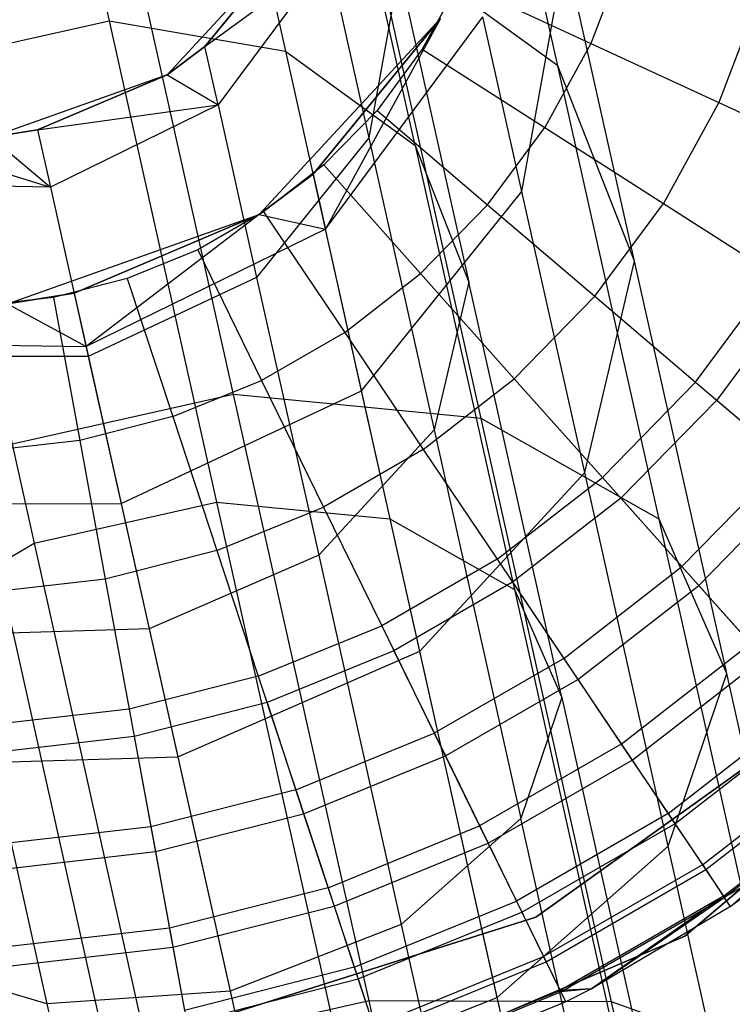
# Model space of a CAD drawing. Extents: x -38.3 to -0.1, y -39.1 to 0.
# Tile 213 of 256: x -23.411 to -23.16, y -0.935 to -0.588. Entities that reach past the tile are written whole.
import ezdxf

# ---------------------------------------------------------------- set-up
doc = ezdxf.new("R2010")
doc.units = 0
doc.header["$MEASUREMENT"] = 0
doc.layers.get('0').update_dxf_attribs({"color": 13, "linetype": 'CONTINUOUS'})

# ---------------------------------------------------------------- blocks, each defined once
blk = doc.blocks.new('ORTO_XII_A_STL')
at = {"color": 0}
for p, q in [((15.18109, 39.01143, 1.47482), (15.20965, 38.88373, 1.26656)), ((15.18109, 39.01143, 1.47482), (15.20965, 38.88373, 1.26656)), ((15.2441, 38.99723, 1.48812), (15.27187, 38.8731, 1.28567)), ((15.2441, 38.99723, 1.48812), (15.27187, 38.8731, 1.28567)), ((15.36801, 38.86789, 1.30646), (15.34111, 38.98815, 1.50258)), ((15.36801, 38.86789, 1.30646), (15.34111, 38.98815, 1.50258)), ((15.3177, 38.83986, 1.31951), (15.29134, 38.95769, 1.51167)), ((15.3177, 38.83986, 1.31951), (15.29134, 38.95769, 1.51167)), ((15.2536, 38.75199, 1.04782), (15.21366, 38.93057, 1.23081)), ((15.2536, 38.75199, 1.04782), (15.21366, 38.93057, 1.23081)), ((15.36801, 38.86789, 1.30646), (15.30254, 38.91537, 1.25811)), ((15.34097, 38.74356, 1.08205), (15.30254, 38.91537, 1.25811)), ((15.36801, 38.86789, 1.30646), (15.30254, 38.91537, 1.25811)), ((15.34097, 38.74356, 1.08205), (15.30254, 38.91537, 1.25811)), ((15.27497, 38.91316, 3.57439), (15.23017, 38.86475, 3.57439)), ((15.27497, 38.91316, 3.57439), (15.23017, 38.86475, 3.57439)), ((15.24349, 38.87473, 1.95138), (15.27497, 38.91316, 1.95138)), ((15.27497, 38.91316, 3.57439), (15.24349, 38.87473, 1.95138)), ((15.24349, 38.87473, 1.95138), (15.27497, 38.91316, 1.95138)), ((15.27497, 38.91316, 3.57439), (15.24349, 38.87473, 1.95138)), ((15.35531, 38.82364, 1.58139), (15.37059, 38.90839, 1.54316)), ((15.35531, 38.82364, 1.58139), (15.37059, 38.90839, 1.54316)), ((15.39505, 38.79901, 1.36477), (15.37059, 38.90839, 1.54316)), ((15.39505, 38.79901, 1.36477), (15.37059, 38.90839, 1.54316)), ((15.3917, 38.90746, 12.35634), (15.37964, 38.87581, 12.35634)), ((15.3917, 38.90746, 12.35634), (15.37964, 38.87581, 12.35634)), ((15.24349, 38.87473, 1.95138), (15.28697, 38.9065, 1.75416)), ((15.24349, 38.87473, 1.95138), (15.28697, 38.9065, 1.75416)), ((15.28697, 38.9065, 1.75416), (15.2481, 38.85411, 1.76389)), ((15.28697, 38.9065, 1.75416), (15.2481, 38.85411, 1.76389)), ((15.28697, 38.9065, 1.75416), (15.30128, 38.84253, 1.56683)), ((15.28697, 38.9065, 1.75416), (15.30128, 38.84253, 1.56683)), ((15.31197, 38.90186, 1.54007), (15.30128, 38.84253, 1.56683)), ((15.31197, 38.90186, 1.54007), (15.30128, 38.84253, 1.56683)), ((15.31197, 38.90186, 1.54007), (15.33663, 38.79164, 1.36034)), ((15.31197, 38.90186, 1.54007), (15.33663, 38.79164, 1.36034)), ((15.33309, 38.89731, 12.36083), (15.32019, 38.87374, 12.36083)), ((15.33309, 38.89731, 12.36083), (15.32019, 38.87374, 12.36083)), ((15.33309, 38.89731, 12.36083), (15.37964, 38.87581, 12.35634)), ((15.33309, 38.89731, 12.36083), (15.37964, 38.87581, 12.35634)), ((15.43926, 38.89296, 12.34302), (15.42478, 38.85497, 12.34302)), ((15.43926, 38.89296, 12.34302), (15.42478, 38.85497, 12.34302)), ((15.14529, 38.86934, 1.26656), (15.20965, 38.88373, 1.26656)), ((15.14529, 38.86934, 1.26656), (15.20965, 38.88373, 1.26656)), ((15.20965, 38.88373, 1.26656), (15.27187, 38.8731, 1.28567)), ((15.20965, 38.88373, 1.26656), (15.27187, 38.8731, 1.28567)), ((15.20965, 38.88373, 1.26656), (15.24761, 38.71401, 1.09265)), ((15.20965, 38.88373, 1.26656), (15.24761, 38.71401, 1.09265)), ((15.26266, 38.81544, 3.57439), (15.32665, 38.88459, 3.57439)), ((15.26266, 38.81544, 3.57439), (15.32665, 38.88459, 3.57439)), ((15.32665, 38.88459, 1.95138), (15.28169, 38.82969, 1.95138)), ((15.28169, 38.82969, 1.95138), (15.32665, 38.88459, 3.57439)), ((15.28169, 38.82969, 1.95138), (15.32665, 38.88459, 3.57439)), ((15.32665, 38.88459, 1.95138), (15.28169, 38.82969, 1.95138)), ((15.28601, 38.81036, 1.77553), (15.34154, 38.88519, 1.76162)), ((15.28601, 38.81036, 1.77553), (15.34154, 38.88519, 1.76162)), ((15.32665, 38.88459, 1.95138), (15.28601, 38.81036, 1.77553)), ((15.32665, 38.88459, 1.95138), (15.28601, 38.81036, 1.77553)), ((15.35531, 38.82364, 1.58139), (15.34154, 38.88519, 1.76162)), ((15.35531, 38.82364, 1.58139), (15.34154, 38.88519, 1.76162)), ((15.37964, 38.87581, 12.35634), (15.36338, 38.84611, 12.35634)), ((15.37964, 38.87581, 12.35634), (15.36338, 38.84611, 12.35634)), ((15.37964, 38.87581, 12.35634), (15.42478, 38.85497, 12.34302)), ((15.37964, 38.87581, 12.35634), (15.42478, 38.85497, 12.34302)), ((15.23017, 38.86475, 1.95138), (15.24349, 38.87473, 1.95138)), ((15.24349, 38.87473, 1.95138), (15.23017, 38.86475, 3.57439)), ((15.24349, 38.87473, 1.95138), (15.23017, 38.86475, 3.57439)), ((15.23017, 38.86475, 1.95138), (15.24349, 38.87473, 1.95138)), ((15.2481, 38.85411, 1.76389), (15.24349, 38.87473, 1.95138)), ((15.2481, 38.85411, 1.76389), (15.24349, 38.87473, 1.95138)), ((15.27187, 38.8731, 1.28567), (15.3177, 38.83986, 1.31951)), ((15.27187, 38.8731, 1.28567), (15.3177, 38.83986, 1.31951)), ((15.27187, 38.8731, 1.28567), (15.30877, 38.70811, 1.11661)), ((15.27187, 38.8731, 1.28567), (15.30877, 38.70811, 1.11661)), ((15.32019, 38.87374, 12.36083), (15.3042, 38.85215, 12.36083)), ((15.32019, 38.87374, 12.36083), (15.3042, 38.85215, 12.36083)), ((15.32019, 38.87374, 12.36083), (15.36338, 38.84611, 12.35634)), ((15.32019, 38.87374, 12.36083), (15.36338, 38.84611, 12.35634)), ((15.14529, 38.86934, 1.26656), (15.18325, 38.69962, 1.09265)), ((15.14529, 38.86934, 1.26656), (15.18325, 38.69962, 1.09265)), ((15.39505, 38.79901, 1.36477), (15.36801, 38.86789, 1.30646)), ((15.40376, 38.70806, 1.14267), (15.36801, 38.86789, 1.30646)), ((15.39505, 38.79901, 1.36477), (15.36801, 38.86789, 1.30646)), ((15.40376, 38.70806, 1.14267), (15.36801, 38.86789, 1.30646)), ((15.23017, 38.86475, 3.57439), (15.16802, 38.8427, 3.57439)), ((15.23017, 38.86475, 3.57439), (15.16802, 38.8427, 3.57439)), ((15.18444, 38.84535, 1.95138), (15.23017, 38.86475, 1.95138)), ((15.23017, 38.86475, 3.57439), (15.18444, 38.84535, 1.95138)), ((15.18444, 38.84535, 1.95138), (15.23017, 38.86475, 1.95138)), ((15.23017, 38.86475, 3.57439), (15.18444, 38.84535, 1.95138)), ((15.23017, 38.86475, 1.95138), (15.2481, 38.85411, 1.76389)), ((15.23017, 38.86475, 1.95138), (15.2481, 38.85411, 1.76389)), ((15.23017, 38.86475, 1.95138), (15.23017, 38.86475, 3.57439)), ((15.23017, 38.86475, 1.95138), (15.23017, 38.86475, 3.57439)), ((15.42478, 38.85497, 12.34302), (15.40526, 38.81932, 12.34302)), ((15.42478, 38.85497, 12.34302), (15.40526, 38.81932, 12.34302)), ((15.42478, 38.85497, 12.34302), (15.46713, 38.83542, 12.32127)), ((15.42478, 38.85497, 12.34302), (15.46713, 38.83542, 12.32127)), ((15.18444, 38.84535, 1.95138), (15.2481, 38.85411, 1.76389)), ((15.18444, 38.84535, 1.95138), (15.2481, 38.85411, 1.76389)), ((15.2481, 38.85411, 1.76389), (15.18897, 38.82512, 1.7674)), ((15.2481, 38.85411, 1.76389), (15.18897, 38.82512, 1.7674)), ((15.2481, 38.85411, 1.76389), (15.2617, 38.7933, 1.58581)), ((15.2481, 38.85411, 1.76389), (15.2617, 38.7933, 1.58581)), ((15.3042, 38.85215, 12.36083), (15.28542, 38.83294, 12.36083)), ((15.3042, 38.85215, 12.36083), (15.28542, 38.83294, 12.36083)), ((15.3042, 38.85215, 12.36083), (15.34323, 38.81889, 12.35634)), ((15.3042, 38.85215, 12.36083), (15.34323, 38.81889, 12.35634)), ((15.11851, 38.84677, 1.95138), (15.18897, 38.82512, 1.7674)), ((15.11851, 38.84677, 1.95138), (15.18897, 38.82512, 1.7674)), ((15.16802, 38.8427, 1.95138), (15.18444, 38.84535, 1.95138)), ((15.18444, 38.84535, 1.95138), (15.16802, 38.8427, 3.57439)), ((15.18444, 38.84535, 1.95138), (15.16802, 38.8427, 3.57439)), ((15.16802, 38.8427, 1.95138), (15.18444, 38.84535, 1.95138)), ((15.18444, 38.84535, 1.95138), (15.18897, 38.82512, 1.7674)), ((15.18444, 38.84535, 1.95138), (15.18897, 38.82512, 1.7674)), ((15.34323, 38.81889, 12.35634), (15.36338, 38.84611, 12.35634)), ((15.34323, 38.81889, 12.35634), (15.36338, 38.84611, 12.35634)), ((15.36338, 38.84611, 12.35634), (15.40526, 38.81932, 12.34302)), ((15.36338, 38.84611, 12.35634), (15.40526, 38.81932, 12.34302)), ((15.16802, 38.8427, 1.95138), (15.18897, 38.82512, 1.7674)), ((15.16802, 38.8427, 1.95138), (15.18897, 38.82512, 1.7674)), ((15.30128, 38.84253, 1.56683), (15.2617, 38.7933, 1.58581)), ((15.30128, 38.84253, 1.56683), (15.2617, 38.7933, 1.58581)), ((15.30128, 38.84253, 1.56683), (15.32433, 38.73949, 1.39878)), ((15.30128, 38.84253, 1.56683), (15.32433, 38.73949, 1.39878)), ((15.3177, 38.83986, 1.31951), (15.33663, 38.79164, 1.36034)), ((15.3177, 38.83986, 1.31951), (15.33663, 38.79164, 1.36034)), ((15.3177, 38.83986, 1.31951), (15.35272, 38.68326, 1.15905)), ((15.3177, 38.83986, 1.31951), (15.35272, 38.68326, 1.15905)), ((15.28542, 38.83294, 12.36083), (15.2642, 38.81646, 12.36083)), ((15.28542, 38.83294, 12.36083), (15.2642, 38.81646, 12.36083)), ((15.31955, 38.79468, 12.35634), (15.28542, 38.83294, 12.36083)), ((15.31955, 38.79468, 12.35634), (15.28542, 38.83294, 12.36083)), ((15.28169, 38.82969, 1.95138), (15.26266, 38.81544, 1.95138)), ((15.26266, 38.81544, 3.57439), (15.28169, 38.82969, 1.95138)), ((15.28169, 38.82969, 1.95138), (15.26266, 38.81544, 1.95138)), ((15.26266, 38.81544, 3.57439), (15.28169, 38.82969, 1.95138)), ((15.28169, 38.82969, 1.95138), (15.28601, 38.81036, 1.77553)), ((15.28169, 38.82969, 1.95138), (15.28601, 38.81036, 1.77553)), ((15.18897, 38.82512, 1.7674), (15.12312, 38.82616, 1.76389)), ((15.18897, 38.82512, 1.7674), (15.12312, 38.82616, 1.76389)), ((15.18897, 38.82512, 1.7674), (15.20232, 38.76545, 1.59265)), ((15.18897, 38.82512, 1.7674), (15.20232, 38.76545, 1.59265)), ((15.29877, 38.75332, 1.60849), (15.35531, 38.82364, 1.58139)), ((15.29877, 38.75332, 1.60849), (15.35531, 38.82364, 1.58139)), ((15.37748, 38.7245, 1.4197), (15.35531, 38.82364, 1.58139)), ((15.37748, 38.7245, 1.4197), (15.35531, 38.82364, 1.58139)), ((15.34323, 38.81889, 12.35634), (15.31955, 38.79468, 12.35634)), ((15.34323, 38.81889, 12.35634), (15.31955, 38.79468, 12.35634)), ((15.34323, 38.81889, 12.35634), (15.38107, 38.78665, 12.34302)), ((15.34323, 38.81889, 12.35634), (15.38107, 38.78665, 12.34302)), ((15.38107, 38.78665, 12.34302), (15.40526, 38.81932, 12.34302)), ((15.38107, 38.78665, 12.34302), (15.40526, 38.81932, 12.34302)), ((15.40526, 38.81932, 12.34302), (15.44455, 38.79418, 12.32127)), ((15.40526, 38.81932, 12.34302), (15.44455, 38.79418, 12.32127)), ((15.17386, 38.78394, 3.57439), (15.26266, 38.81544, 3.57439)), ((15.17386, 38.78394, 3.57439), (15.26266, 38.81544, 3.57439)), ((15.26266, 38.81544, 1.95138), (15.19733, 38.78772, 1.95138)), ((15.19733, 38.78772, 1.95138), (15.26266, 38.81544, 3.57439)), ((15.19733, 38.78772, 1.95138), (15.26266, 38.81544, 3.57439)), ((15.26266, 38.81544, 1.95138), (15.19733, 38.78772, 1.95138)), ((15.26266, 38.81544, 1.95138), (15.20154, 38.76893, 1.78054)), ((15.26266, 38.81544, 1.95138), (15.20154, 38.76893, 1.78054)), ((15.2642, 38.81646, 12.36083), (15.24093, 38.80302, 12.36083)), ((15.2642, 38.81646, 12.36083), (15.24093, 38.80302, 12.36083)), ((15.26266, 38.81544, 1.95138), (15.28601, 38.81036, 1.77553)), ((15.26266, 38.81544, 1.95138), (15.28601, 38.81036, 1.77553)), ((15.26266, 38.81544, 1.95138), (15.26266, 38.81544, 3.57439)), ((15.26266, 38.81544, 1.95138), (15.26266, 38.81544, 3.57439)), ((15.2642, 38.81646, 12.36083), (15.2928, 38.77391, 12.35634)), ((15.2642, 38.81646, 12.36083), (15.2928, 38.77391, 12.35634)), ((15.28601, 38.81036, 1.77553), (15.20154, 38.76893, 1.78054)), ((15.28601, 38.81036, 1.77553), (15.20154, 38.76893, 1.78054)), ((15.29877, 38.75332, 1.60849), (15.28601, 38.81036, 1.77553)), ((15.29877, 38.75332, 1.60849), (15.28601, 38.81036, 1.77553)), ((15.24093, 38.80302, 12.36083), (15.21605, 38.79288, 12.36083)), ((15.24093, 38.80302, 12.36083), (15.21605, 38.79288, 12.36083)), ((15.24093, 38.80302, 12.36083), (15.26347, 38.75697, 12.35634)), ((15.24093, 38.80302, 12.36083), (15.26347, 38.75697, 12.35634)), ((15.37748, 38.7245, 1.4197), (15.39505, 38.79901, 1.36477)), ((15.37748, 38.7245, 1.4197), (15.39505, 38.79901, 1.36477)), ((15.42757, 38.65363, 1.2158), (15.39505, 38.79901, 1.36477)), ((15.42757, 38.65363, 1.2158), (15.39505, 38.79901, 1.36477)), ((15.21605, 38.79288, 12.36083), (15.19002, 38.78623, 12.36083)), ((15.21605, 38.79288, 12.36083), (15.19002, 38.78623, 12.36083)), ((15.2617, 38.7933, 1.58581), (15.20232, 38.76545, 1.59265)), ((15.2617, 38.7933, 1.58581), (15.20232, 38.76545, 1.59265)), ((15.21605, 38.79288, 12.36083), (15.23212, 38.74419, 12.35634)), ((15.21605, 38.79288, 12.36083), (15.23212, 38.74419, 12.35634)), ((15.2617, 38.7933, 1.58581), (15.28362, 38.69534, 1.42605)), ((15.2617, 38.7933, 1.58581), (15.28362, 38.69534, 1.42605)), ((15.2928, 38.77391, 12.35634), (15.31955, 38.79468, 12.35634)), ((15.2928, 38.77391, 12.35634), (15.31955, 38.79468, 12.35634)), ((15.35265, 38.75758, 12.34302), (15.31955, 38.79468, 12.35634)), ((15.35265, 38.75758, 12.34302), (15.31955, 38.79468, 12.35634)), ((15.41657, 38.75639, 12.32127), (15.44455, 38.79418, 12.32127)), ((15.41657, 38.75639, 12.32127), (15.44455, 38.79418, 12.32127)), ((15.33663, 38.79164, 1.36034), (15.32433, 38.73949, 1.39878)), ((15.33663, 38.79164, 1.36034), (15.32433, 38.73949, 1.39878)), ((15.36939, 38.64516, 1.21023), (15.33663, 38.79164, 1.36034)), ((15.36939, 38.64516, 1.21023), (15.33663, 38.79164, 1.36034)), ((15.45284, 38.78887, 10.03799), (15.42406, 38.75001, 10.03799)), ((15.45284, 38.78887, 10.03799), (15.42406, 38.75001, 10.03799)), ((15.19002, 38.78623, 12.36083), (15.16333, 38.78318, 12.36083)), ((15.19002, 38.78623, 12.36083), (15.16333, 38.78318, 12.36083)), ((15.19733, 38.78772, 1.95138), (15.17386, 38.78394, 1.95138)), ((15.17386, 38.78394, 3.57439), (15.19733, 38.78772, 1.95138)), ((15.19733, 38.78772, 1.95138), (15.17386, 38.78394, 1.95138)), ((15.17386, 38.78394, 3.57439), (15.19733, 38.78772, 1.95138)), ((15.19002, 38.78623, 12.36083), (15.19931, 38.7358, 12.35634)), ((15.19002, 38.78623, 12.36083), (15.19931, 38.7358, 12.35634)), ((15.19733, 38.78772, 1.95138), (15.20154, 38.76893, 1.78054)), ((15.19733, 38.78772, 1.95138), (15.20154, 38.76893, 1.78054)), ((15.38107, 38.78665, 12.34302), (15.35265, 38.75758, 12.34302)), ((15.38107, 38.78665, 12.34302), (15.35265, 38.75758, 12.34302)), ((15.38107, 38.78665, 12.34302), (15.41657, 38.75639, 12.32127)), ((15.38107, 38.78665, 12.34302), (15.41657, 38.75639, 12.32127)), ((15.17386, 38.78394, 1.95138), (15.20154, 38.76893, 1.78054)), ((15.17386, 38.78394, 1.95138), (15.20154, 38.76893, 1.78054)), ((15.2928, 38.77391, 12.35634), (15.26347, 38.75697, 12.35634)), ((15.2928, 38.77391, 12.35634), (15.26347, 38.75697, 12.35634)), ((15.2928, 38.77391, 12.35634), (15.32054, 38.73265, 12.34302)), ((15.2928, 38.77391, 12.35634), (15.32054, 38.73265, 12.34302)), ((15.10746, 38.77042, 1.77553), (15.20154, 38.76893, 1.78054)), ((15.10746, 38.77042, 1.77553), (15.20154, 38.76893, 1.78054)), ((15.20154, 38.76893, 1.78054), (15.21393, 38.71352, 1.61828)), ((15.20154, 38.76893, 1.78054), (15.21393, 38.71352, 1.61828)), ((15.20232, 38.76545, 1.59265), (15.13672, 38.76535, 1.58581)), ((15.20232, 38.76545, 1.59265), (15.13672, 38.76535, 1.58581)), ((15.20232, 38.76545, 1.59265), (15.22382, 38.66932, 1.43589)), ((15.20232, 38.76545, 1.59265), (15.22382, 38.66932, 1.43589)), ((15.32054, 38.73265, 12.34302), (15.35265, 38.75758, 12.34302)), ((15.32054, 38.73265, 12.34302), (15.35265, 38.75758, 12.34302)), ((15.38371, 38.72277, 12.32127), (15.35265, 38.75758, 12.34302)), ((15.38371, 38.72277, 12.32127), (15.35265, 38.75758, 12.34302)), ((15.23212, 38.74419, 12.35634), (15.26347, 38.75697, 12.35634)), ((15.23212, 38.74419, 12.35634), (15.26347, 38.75697, 12.35634)), ((15.26347, 38.75697, 12.35634), (15.28534, 38.71232, 12.34302)), ((15.26347, 38.75697, 12.35634), (15.28534, 38.71232, 12.34302)), ((15.41657, 38.75639, 12.32127), (15.38371, 38.72277, 12.32127)), ((15.41657, 38.75639, 12.32127), (15.38371, 38.72277, 12.32127)), ((15.41657, 38.75639, 12.32127), (15.44866, 38.72905, 12.29175)), ((15.41657, 38.75639, 12.32127), (15.44866, 38.72905, 12.29175)), ((15.2536, 38.75199, 1.04782), (15.16165, 38.73142, 1.04782)), ((15.2536, 38.75199, 1.04782), (15.16165, 38.73142, 1.04782)), ((15.21393, 38.71352, 1.61828), (15.29877, 38.75332, 1.60849)), ((15.21393, 38.71352, 1.61828), (15.29877, 38.75332, 1.60849)), ((15.34097, 38.74356, 1.08205), (15.2536, 38.75199, 1.04782)), ((15.30143, 38.53814, 0.91013), (15.2536, 38.75199, 1.04782)), ((15.34097, 38.74356, 1.08205), (15.2536, 38.75199, 1.04782)), ((15.30143, 38.53814, 0.91013), (15.2536, 38.75199, 1.04782)), ((15.31932, 38.66144, 1.45866), (15.29877, 38.75332, 1.60849)), ((15.31932, 38.66144, 1.45866), (15.29877, 38.75332, 1.60849)), ((15.42406, 38.75001, 10.03799), (15.39026, 38.71543, 10.03799)), ((15.42406, 38.75001, 10.03799), (15.39026, 38.71543, 10.03799)), ((15.42406, 38.75001, 10.03799), (15.45545, 38.72327, 10.1058)), ((15.42406, 38.75001, 10.03799), (15.45545, 38.72327, 10.1058)), ((15.23212, 38.74419, 12.35634), (15.19931, 38.7358, 12.35634)), ((15.23212, 38.74419, 12.35634), (15.19931, 38.7358, 12.35634)), ((15.23212, 38.74419, 12.35634), (15.24769, 38.69698, 12.34302)), ((15.23212, 38.74419, 12.35634), (15.24769, 38.69698, 12.34302)), ((15.40376, 38.70806, 1.14267), (15.34097, 38.74356, 1.08205)), ((15.38699, 38.53781, 0.94958), (15.34097, 38.74356, 1.08205)), ((15.40376, 38.70806, 1.14267), (15.34097, 38.74356, 1.08205)), ((15.38699, 38.53781, 0.94958), (15.34097, 38.74356, 1.08205)), ((15.32433, 38.73949, 1.39878), (15.28362, 38.69534, 1.42605)), ((15.32433, 38.73949, 1.39878), (15.28362, 38.69534, 1.42605)), ((15.32433, 38.73949, 1.39878), (15.35496, 38.60254, 1.25845)), ((15.32433, 38.73949, 1.39878), (15.35496, 38.60254, 1.25845)), ((15.19931, 38.7358, 12.35634), (15.16566, 38.73195, 12.35634)), ((15.19931, 38.7358, 12.35634), (15.16566, 38.73195, 12.35634)), ((15.19931, 38.7358, 12.35634), (15.20831, 38.68691, 12.34302)), ((15.19931, 38.7358, 12.35634), (15.20831, 38.68691, 12.34302)), ((15.20948, 38.51758, 0.91013), (15.16165, 38.73142, 1.04782)), ((15.20948, 38.51758, 0.91013), (15.16165, 38.73142, 1.04782)), ((15.32054, 38.73265, 12.34302), (15.28534, 38.71232, 12.34302)), ((15.32054, 38.73265, 12.34302), (15.28534, 38.71232, 12.34302)), ((15.32054, 38.73265, 12.34302), (15.34657, 38.69394, 12.32127)), ((15.32054, 38.73265, 12.34302), (15.34657, 38.69394, 12.32127)), ((15.44866, 38.72905, 12.29175), (15.41177, 38.69131, 12.29175)), ((15.44866, 38.72905, 12.29175), (15.41177, 38.69131, 12.29175)), ((15.31932, 38.66144, 1.45866), (15.37748, 38.7245, 1.4197)), ((15.31932, 38.66144, 1.45866), (15.37748, 38.7245, 1.4197)), ((15.40695, 38.59273, 1.28468), (15.37748, 38.7245, 1.4197)), ((15.40695, 38.59273, 1.28468), (15.37748, 38.7245, 1.4197)), ((15.41771, 38.68466, 10.1058), (15.45545, 38.72327, 10.1058)), ((15.41771, 38.68466, 10.1058), (15.45545, 38.72327, 10.1058)), ((15.34657, 38.69394, 12.32127), (15.38371, 38.72277, 12.32127)), ((15.34657, 38.69394, 12.32127), (15.38371, 38.72277, 12.32127)), ((15.41177, 38.69131, 12.29175), (15.38371, 38.72277, 12.32127)), ((15.41177, 38.69131, 12.29175), (15.38371, 38.72277, 12.32127)), ((15.12022, 38.71338, 1.60849), (15.21393, 38.71352, 1.61828)), ((15.12022, 38.71338, 1.60849), (15.21393, 38.71352, 1.61828)), ((15.18325, 38.69962, 1.09265), (15.24761, 38.71401, 1.09265)), ((15.18325, 38.69962, 1.09265), (15.24761, 38.71401, 1.09265)), ((15.21393, 38.71352, 1.61828), (15.23389, 38.62427, 1.47271)), ((15.21393, 38.71352, 1.61828), (15.23389, 38.62427, 1.47271)), ((15.24761, 38.71401, 1.09265), (15.30877, 38.70811, 1.11661)), ((15.24761, 38.71401, 1.09265), (15.30877, 38.70811, 1.11661)), ((15.24761, 38.71401, 1.09265), (15.29307, 38.51078, 0.96179)), ((15.24761, 38.71401, 1.09265), (15.29307, 38.51078, 0.96179)), ((15.39026, 38.71543, 10.03799), (15.35206, 38.68577, 10.03799)), ((15.39026, 38.71543, 10.03799), (15.35206, 38.68577, 10.03799)), ((15.39026, 38.71543, 10.03799), (15.41771, 38.68466, 10.1058)), ((15.39026, 38.71543, 10.03799), (15.41771, 38.68466, 10.1058)), ((15.24769, 38.69698, 12.34302), (15.28534, 38.71232, 12.34302)), ((15.24769, 38.69698, 12.34302), (15.28534, 38.71232, 12.34302)), ((15.28534, 38.71232, 12.34302), (15.30585, 38.67043, 12.32127)), ((15.28534, 38.71232, 12.34302), (15.30585, 38.67043, 12.32127)), ((15.30877, 38.70811, 1.11661), (15.35272, 38.68326, 1.15905)), ((15.30877, 38.70811, 1.11661), (15.35272, 38.68326, 1.15905)), ((15.30877, 38.70811, 1.11661), (15.35296, 38.51055, 0.98941)), ((15.30877, 38.70811, 1.11661), (15.35296, 38.51055, 0.98941)), ((15.42757, 38.65363, 1.2158), (15.40376, 38.70806, 1.14267)), ((15.44657, 38.51666, 1.01944), (15.40376, 38.70806, 1.14267)), ((15.42757, 38.65363, 1.2158), (15.40376, 38.70806, 1.14267)), ((15.44657, 38.51666, 1.01944), (15.40376, 38.70806, 1.14267)), ((15.13043, 38.66822, 1.11661), (15.18325, 38.69962, 1.09265)), ((15.13043, 38.66822, 1.11661), (15.18325, 38.69962, 1.09265)), ((15.18325, 38.69962, 1.09265), (15.22871, 38.49638, 0.96179)), ((15.18325, 38.69962, 1.09265), (15.22871, 38.49638, 0.96179)), ((15.24769, 38.69698, 12.34302), (15.20831, 38.68691, 12.34302)), ((15.24769, 38.69698, 12.34302), (15.20831, 38.68691, 12.34302)), ((15.28362, 38.69534, 1.42605), (15.22382, 38.66932, 1.43589)), ((15.28362, 38.69534, 1.42605), (15.22382, 38.66932, 1.43589)), ((15.24769, 38.69698, 12.34302), (15.26231, 38.65268, 12.32127)), ((15.24769, 38.69698, 12.34302), (15.26231, 38.65268, 12.32127)), ((15.28362, 38.69534, 1.42605), (15.31274, 38.56515, 1.29264)), ((15.28362, 38.69534, 1.42605), (15.31274, 38.56515, 1.29264)), ((15.34657, 38.69394, 12.32127), (15.30585, 38.67043, 12.32127)), ((15.34657, 38.69394, 12.32127), (15.30585, 38.67043, 12.32127)), ((15.34657, 38.69394, 12.32127), (15.37009, 38.65895, 12.29175)), ((15.34657, 38.69394, 12.32127), (15.37009, 38.65895, 12.29175)), ((15.37009, 38.65895, 12.29175), (15.41177, 38.69131, 12.29175)), ((15.37009, 38.65895, 12.29175), (15.41177, 38.69131, 12.29175)), ((15.436, 38.66415, 12.25535), (15.41177, 38.69131, 12.29175)), ((15.436, 38.66415, 12.25535), (15.41177, 38.69131, 12.29175)), ((15.20831, 38.68691, 12.34302), (15.16792, 38.68229, 12.34302)), ((15.20831, 38.68691, 12.34302), (15.16792, 38.68229, 12.34302)), ((15.20831, 38.68691, 12.34302), (15.21676, 38.64103, 12.32127)), ((15.20831, 38.68691, 12.34302), (15.21676, 38.64103, 12.32127)), ((15.35206, 38.68577, 10.03799), (15.31018, 38.66159, 10.03799)), ((15.35206, 38.68577, 10.03799), (15.31018, 38.66159, 10.03799)), ((15.35206, 38.68577, 10.03799), (15.37506, 38.65155, 10.1058)), ((15.35206, 38.68577, 10.03799), (15.37506, 38.65155, 10.1058)), ((15.37506, 38.65155, 10.1058), (15.41771, 38.68466, 10.1058)), ((15.37506, 38.65155, 10.1058), (15.41771, 38.68466, 10.1058)), ((15.41771, 38.68466, 10.1058), (15.44054, 38.65906, 10.17736)), ((15.41771, 38.68466, 10.1058), (15.44054, 38.65906, 10.17736)), ((15.35272, 38.68326, 1.15905), (15.36939, 38.64516, 1.21023)), ((15.35272, 38.68326, 1.15905), (15.36939, 38.64516, 1.21023)), ((15.35272, 38.68326, 1.15905), (15.39466, 38.49574, 1.03831)), ((15.35272, 38.68326, 1.15905), (15.39466, 38.49574, 1.03831)), ((15.22382, 38.66932, 1.43589), (15.15863, 38.66739, 1.42605)), ((15.22382, 38.66932, 1.43589), (15.15863, 38.66739, 1.42605)), ((15.15863, 38.66739, 1.42605), (15.18775, 38.53719, 1.29264)), ((15.15863, 38.66739, 1.42605), (15.18775, 38.53719, 1.29264)), ((15.22382, 38.66932, 1.43589), (15.25239, 38.54157, 1.30498)), ((15.22382, 38.66932, 1.43589), (15.25239, 38.54157, 1.30498)), ((15.26231, 38.65268, 12.32127), (15.30585, 38.67043, 12.32127)), ((15.26231, 38.65268, 12.32127), (15.30585, 38.67043, 12.32127)), ((15.30585, 38.67043, 12.32127), (15.32439, 38.63256, 12.29175)), ((15.30585, 38.67043, 12.32127), (15.32439, 38.63256, 12.29175)), ((15.3904, 38.62874, 12.25535), (15.436, 38.66415, 12.25535)), ((15.3904, 38.62874, 12.25535), (15.436, 38.66415, 12.25535)), ((15.23389, 38.62427, 1.47271), (15.31932, 38.66144, 1.45866)), ((15.23389, 38.62427, 1.47271), (15.31932, 38.66144, 1.45866)), ((15.31018, 38.66159, 10.03799), (15.26539, 38.64334, 10.03799)), ((15.31018, 38.66159, 10.03799), (15.26539, 38.64334, 10.03799)), ((15.31018, 38.66159, 10.03799), (15.32831, 38.62456, 10.1058)), ((15.31018, 38.66159, 10.03799), (15.32831, 38.62456, 10.1058)), ((15.34663, 38.53932, 1.33352), (15.31932, 38.66144, 1.45866)), ((15.34663, 38.53932, 1.33352), (15.31932, 38.66144, 1.45866)), ((15.37009, 38.65895, 12.29175), (15.32439, 38.63256, 12.29175)), ((15.37009, 38.65895, 12.29175), (15.32439, 38.63256, 12.29175)), ((15.37009, 38.65895, 12.29175), (15.3904, 38.62874, 12.25535)), ((15.37009, 38.65895, 12.29175), (15.3904, 38.62874, 12.25535)), ((15.3942, 38.62308, 10.17736), (15.44054, 38.65906, 10.17736)), ((15.3942, 38.62308, 10.17736), (15.44054, 38.65906, 10.17736)), ((15.40695, 38.59273, 1.28468), (15.42757, 38.65363, 1.2158)), ((15.40695, 38.59273, 1.28468), (15.42757, 38.65363, 1.2158)), ((15.5248, 38.65584, 10.04193), (15.41285, 38.56105, 10.04193)), ((15.41285, 38.56105, 3.34901), (15.5248, 38.65584, 3.34901)), ((15.5248, 38.65584, 10.04193), (15.41285, 38.56105, 10.04193)), ((15.41285, 38.56105, 3.34901), (15.5248, 38.65584, 3.34901)), ((15.46651, 38.47954, 1.10371), (15.42757, 38.65363, 1.2158)), ((15.46651, 38.47954, 1.10371), (15.42757, 38.65363, 1.2158)), ((15.26231, 38.65268, 12.32127), (15.21676, 38.64103, 12.32127)), ((15.26231, 38.65268, 12.32127), (15.21676, 38.64103, 12.32127)), ((15.26231, 38.65268, 12.32127), (15.27552, 38.61264, 12.29175)), ((15.26231, 38.65268, 12.32127), (15.27552, 38.61264, 12.29175)), ((15.32831, 38.62456, 10.1058), (15.37506, 38.65155, 10.1058)), ((15.32831, 38.62456, 10.1058), (15.37506, 38.65155, 10.1058)), ((15.47746, 38.65151, 10.04193), (15.3602, 38.56774, 10.04193)), ((15.3602, 38.56774, 3.34901), (15.47746, 38.65151, 3.34901)), ((15.47746, 38.65151, 10.04193), (15.3602, 38.56774, 10.04193)), ((15.47746, 38.65151, 9.96319), (15.3602, 38.56774, 9.96319)), ((15.47746, 38.65151, 9.96319), (15.3602, 38.56774, 9.96319)), ((15.3602, 38.56774, 3.34901), (15.47746, 38.65151, 3.34901)), ((15.3602, 38.56774, 3.54587), (15.47746, 38.65151, 3.54587)), ((15.3602, 38.56774, 3.54587), (15.47746, 38.65151, 3.54587)), ((15.37506, 38.65155, 10.1058), (15.3942, 38.62308, 10.17736)), ((15.37506, 38.65155, 10.1058), (15.3942, 38.62308, 10.17736)), ((15.26539, 38.64334, 10.03799), (15.21854, 38.63135, 10.03799)), ((15.26539, 38.64334, 10.03799), (15.21854, 38.63135, 10.03799)), ((15.26539, 38.64334, 10.03799), (15.27831, 38.60418, 10.1058)), ((15.26539, 38.64334, 10.03799), (15.27831, 38.60418, 10.1058)), ((15.36939, 38.64516, 1.21023), (15.35496, 38.60254, 1.25845)), ((15.36939, 38.64516, 1.21023), (15.35496, 38.60254, 1.25845)), ((15.36939, 38.64516, 1.21023), (15.40862, 38.46976, 1.0973)), ((15.36939, 38.64516, 1.21023), (15.40862, 38.46976, 1.0973)), ((15.21676, 38.64103, 12.32127), (15.17005, 38.63569, 12.32127)), ((15.21676, 38.64103, 12.32127), (15.17005, 38.63569, 12.32127)), ((15.21676, 38.64103, 12.32127), (15.2244, 38.59957, 12.29175)), ((15.21676, 38.64103, 12.32127), (15.2244, 38.59957, 12.29175)), ((15.40687, 38.60424, 12.21319), (15.45566, 38.64212, 12.21319)), ((15.40687, 38.60424, 12.21319), (15.45566, 38.64212, 12.21319)), ((15.40929, 38.60065, 10.25197), (15.45854, 38.63889, 10.25197)), ((15.40929, 38.60065, 10.25197), (15.45854, 38.63889, 10.25197)), ((15.27552, 38.61264, 12.29175), (15.32439, 38.63256, 12.29175)), ((15.27552, 38.61264, 12.29175), (15.32439, 38.63256, 12.29175)), ((15.32439, 38.63256, 12.29175), (15.34039, 38.59987, 12.25535)), ((15.32439, 38.63256, 12.29175), (15.34039, 38.59987, 12.25535)), ((15.21854, 38.63135, 10.03799), (15.17049, 38.62586, 10.03799)), ((15.21854, 38.63135, 10.03799), (15.17049, 38.62586, 10.03799)), ((15.21854, 38.63135, 10.03799), (15.22601, 38.5908, 10.1058)), ((15.21854, 38.63135, 10.03799), (15.22601, 38.5908, 10.1058)), ((15.3904, 38.62874, 12.25535), (15.34039, 38.59987, 12.25535)), ((15.3904, 38.62874, 12.25535), (15.34039, 38.59987, 12.25535)), ((15.3904, 38.62874, 12.25535), (15.40687, 38.60424, 12.21319)), ((15.3904, 38.62874, 12.25535), (15.40687, 38.60424, 12.21319)), ((15.41901, 38.58619, 12.16654), (15.47014, 38.62589, 12.16654)), ((15.41901, 38.58619, 12.16654), (15.47014, 38.62589, 12.16654)), ((15.14077, 38.6215, 1.45866), (15.23389, 38.62427, 1.47271)), ((15.14077, 38.6215, 1.45866), (15.23389, 38.62427, 1.47271)), ((15.23389, 38.62427, 1.47271), (15.26043, 38.50563, 1.35115)), ((15.23389, 38.62427, 1.47271), (15.26043, 38.50563, 1.35115)), ((15.27831, 38.60418, 10.1058), (15.32831, 38.62456, 10.1058)), ((15.27831, 38.60418, 10.1058), (15.32831, 38.62456, 10.1058)), ((15.32831, 38.62456, 10.1058), (15.34339, 38.59375, 10.17736)), ((15.32831, 38.62456, 10.1058), (15.34339, 38.59375, 10.17736)), ((15.34339, 38.59375, 10.17736), (15.3942, 38.62308, 10.17736)), ((15.34339, 38.59375, 10.17736), (15.3942, 38.62308, 10.17736)), ((15.3942, 38.62308, 10.17736), (15.40929, 38.60065, 10.25197)), ((15.3942, 38.62308, 10.17736), (15.40929, 38.60065, 10.25197)), ((15.42017, 38.58446, 10.32889), (15.47153, 38.62433, 10.32889)), ((15.42017, 38.58446, 10.32889), (15.47153, 38.62433, 10.32889)), ((15.42644, 38.57514, 12.11682), (15.47901, 38.61595, 12.11682)), ((15.42644, 38.57514, 12.11682), (15.47901, 38.61595, 12.11682)), ((15.42674, 38.57468, 10.40737), (15.47937, 38.61554, 10.40737)), ((15.42674, 38.57468, 10.40737), (15.47937, 38.61554, 10.40737)), ((15.42894, 38.57141, 12.06555), (15.47901, 38.61595, 12.11682)), ((15.42894, 38.57141, 12.06555), (15.47901, 38.61595, 12.11682)), ((15.27552, 38.61264, 12.29175), (15.2244, 38.59957, 12.29175)), ((15.27552, 38.61264, 12.29175), (15.2244, 38.59957, 12.29175)), ((15.27552, 38.61264, 12.29175), (15.28693, 38.57808, 12.25535)), ((15.27552, 38.61264, 12.29175), (15.28693, 38.57808, 12.25535)), ((15.22601, 38.5908, 10.1058), (15.27831, 38.60418, 10.1058)), ((15.22601, 38.5908, 10.1058), (15.27831, 38.60418, 10.1058)), ((15.27831, 38.60418, 10.1058), (15.28906, 38.5716, 10.17736)), ((15.27831, 38.60418, 10.1058), (15.28906, 38.5716, 10.17736)), ((15.35496, 38.60254, 1.25845), (15.31274, 38.56515, 1.29264)), ((15.35496, 38.60254, 1.25845), (15.31274, 38.56515, 1.29264)), ((15.40687, 38.60424, 12.21319), (15.35338, 38.57336, 12.21319)), ((15.40687, 38.60424, 12.21319), (15.35338, 38.57336, 12.21319)), ((15.39164, 38.43854, 1.15286), (15.35496, 38.60254, 1.25845)), ((15.39164, 38.43854, 1.15286), (15.35496, 38.60254, 1.25845)), ((15.40687, 38.60424, 12.21319), (15.41901, 38.58619, 12.16654)), ((15.40687, 38.60424, 12.21319), (15.41901, 38.58619, 12.16654)), ((15.2244, 38.59957, 12.29175), (15.17196, 38.59357, 12.29175)), ((15.2244, 38.59957, 12.29175), (15.17196, 38.59357, 12.29175)), ((15.2244, 38.59957, 12.29175), (15.23099, 38.56377, 12.25535)), ((15.2244, 38.59957, 12.29175), (15.23099, 38.56377, 12.25535)), ((15.28693, 38.57808, 12.25535), (15.34039, 38.59987, 12.25535)), ((15.28693, 38.57808, 12.25535), (15.34039, 38.59987, 12.25535)), ((15.34039, 38.59987, 12.25535), (15.35338, 38.57336, 12.21319)), ((15.34039, 38.59987, 12.25535), (15.35338, 38.57336, 12.21319)), ((15.35528, 38.56947, 10.25197), (15.40929, 38.60065, 10.25197)), ((15.35528, 38.56947, 10.25197), (15.40929, 38.60065, 10.25197)), ((15.40929, 38.60065, 10.25197), (15.42017, 38.58446, 10.32889)), ((15.40929, 38.60065, 10.25197), (15.42017, 38.58446, 10.32889)), ((15.28906, 38.5716, 10.17736), (15.34339, 38.59375, 10.17736)), ((15.28906, 38.5716, 10.17736), (15.34339, 38.59375, 10.17736)), ((15.34339, 38.59375, 10.17736), (15.35528, 38.56947, 10.25197)), ((15.34339, 38.59375, 10.17736), (15.35528, 38.56947, 10.25197)), ((15.34663, 38.53932, 1.33352), (15.40695, 38.59273, 1.28468)), ((15.34663, 38.53932, 1.33352), (15.40695, 38.59273, 1.28468)), ((15.44225, 38.43495, 1.18308), (15.40695, 38.59273, 1.28468)), ((15.44225, 38.43495, 1.18308), (15.40695, 38.59273, 1.28468)), ((15.45858, 38.59298, 10.48663), (15.42674, 38.57468, 10.40737)), ((15.45858, 38.59298, 10.48663), (15.42674, 38.57468, 10.40737)), ((15.45858, 38.59298, 10.48663), (15.42894, 38.57141, 10.48663)), ((15.45858, 38.59298, 12.06555), (15.42894, 38.57141, 12.06555)), ((15.45858, 38.59298, 10.48663), (15.42894, 38.57141, 10.48663)), ((15.45858, 38.59298, 12.06555), (15.42894, 38.57141, 12.06555)), ((15.17237, 38.58467, 10.1058), (15.22601, 38.5908, 10.1058)), ((15.17237, 38.58467, 10.1058), (15.22601, 38.5908, 10.1058)), ((15.22601, 38.5908, 10.1058), (15.23222, 38.55707, 10.17736)), ((15.22601, 38.5908, 10.1058), (15.23222, 38.55707, 10.17736)), ((15.41901, 38.58619, 12.16654), (15.36294, 38.55382, 12.16654)), ((15.41901, 38.58619, 12.16654), (15.36294, 38.55382, 12.16654)), ((15.36386, 38.55195, 10.32889), (15.42017, 38.58446, 10.32889)), ((15.36386, 38.55195, 10.32889), (15.42017, 38.58446, 10.32889)), ((15.41901, 38.58619, 12.16654), (15.42644, 38.57514, 12.11682)), ((15.41901, 38.58619, 12.16654), (15.42644, 38.57514, 12.11682)), ((15.42017, 38.58446, 10.32889), (15.42674, 38.57468, 10.40737)), ((15.42017, 38.58446, 10.32889), (15.42674, 38.57468, 10.40737)), ((15.28693, 38.57808, 12.25535), (15.23099, 38.56377, 12.25535)), ((15.28693, 38.57808, 12.25535), (15.23099, 38.56377, 12.25535)), ((15.28693, 38.57808, 12.25535), (15.29618, 38.55004, 12.21319)), ((15.28693, 38.57808, 12.25535), (15.29618, 38.55004, 12.21319)), ((15.42644, 38.57514, 12.11682), (15.3688, 38.54186, 12.11682)), ((15.42644, 38.57514, 12.11682), (15.3688, 38.54186, 12.11682)), ((15.36904, 38.54137, 10.40737), (15.42674, 38.57468, 10.40737)), ((15.36904, 38.54137, 10.40737), (15.42674, 38.57468, 10.40737)), ((15.42644, 38.57514, 12.11682), (15.37987, 38.5424, 12.06555)), ((15.42644, 38.57514, 12.11682), (15.37987, 38.5424, 12.06555)), ((15.37987, 38.5424, 10.48663), (15.42674, 38.57468, 10.40737)), ((15.37987, 38.5424, 10.48663), (15.42674, 38.57468, 10.40737)), ((15.42894, 38.57141, 12.06555), (15.42644, 38.57514, 12.11682)), ((15.42894, 38.57141, 12.06555), (15.42644, 38.57514, 12.11682)), ((15.42894, 38.57141, 10.48663), (15.42674, 38.57468, 10.40737)), ((15.42894, 38.57141, 10.48663), (15.42674, 38.57468, 10.40737)), ((15.23222, 38.55707, 10.17736), (15.28906, 38.5716, 10.17736)), ((15.23222, 38.55707, 10.17736), (15.28906, 38.5716, 10.17736)), ((15.28906, 38.5716, 10.17736), (15.29753, 38.54593, 10.25197)), ((15.28906, 38.5716, 10.17736), (15.29753, 38.54593, 10.25197)), ((15.29618, 38.55004, 12.21319), (15.35338, 38.57336, 12.21319)), ((15.29618, 38.55004, 12.21319), (15.35338, 38.57336, 12.21319)), ((15.35338, 38.57336, 12.21319), (15.36294, 38.55382, 12.16654)), ((15.35338, 38.57336, 12.21319), (15.36294, 38.55382, 12.16654)), ((15.42894, 38.57141, 10.48663), (15.37987, 38.5424, 10.48663)), ((15.42894, 38.57141, 12.06555), (15.37987, 38.5424, 12.06555)), ((15.42894, 38.57141, 10.48663), (15.37987, 38.5424, 10.48663)), ((15.42894, 38.57141, 12.06555), (15.37987, 38.5424, 12.06555)), ((15.42894, 38.57141, 12.06555), (15.42894, 38.57141, 10.48663)), ((15.42894, 38.57141, 12.06555), (15.42894, 38.57141, 10.48663)), ((15.3602, 38.56774, 10.04193), (15.22278, 38.5243, 10.04193)), ((15.22278, 38.5243, 3.34901), (15.3602, 38.56774, 3.34901)), ((15.3602, 38.56774, 10.04193), (15.22278, 38.5243, 10.04193)), ((15.3602, 38.56774, 9.96319), (15.22278, 38.5243, 9.96319)), ((15.3602, 38.56774, 9.96319), (15.22278, 38.5243, 9.96319)), ((15.22278, 38.5243, 3.34901), (15.3602, 38.56774, 3.34901)), ((15.22278, 38.5243, 3.54587), (15.3602, 38.56774, 3.54587)), ((15.22278, 38.5243, 3.54587), (15.3602, 38.56774, 3.54587)), ((15.29753, 38.54593, 10.25197), (15.35528, 38.56947, 10.25197)), ((15.29753, 38.54593, 10.25197), (15.35528, 38.56947, 10.25197)), ((15.35528, 38.56947, 10.25197), (15.36386, 38.55195, 10.32889)), ((15.35528, 38.56947, 10.25197), (15.36386, 38.55195, 10.32889)), ((15.3602, 38.56774, 10.04193), (15.3602, 38.56774, 9.96319)), ((15.3602, 38.56774, 10.04193), (15.3602, 38.56774, 9.96319)), ((15.3602, 38.56774, 3.34901), (15.3602, 38.56774, 3.54587)), ((15.3602, 38.56774, 3.34901), (15.3602, 38.56774, 3.54587)), ((15.23099, 38.56377, 12.25535), (15.17362, 38.55722, 12.25535)), ((15.23099, 38.56377, 12.25535), (15.17362, 38.55722, 12.25535)), ((15.23099, 38.56377, 12.25535), (15.23633, 38.53474, 12.21319)), ((15.23099, 38.56377, 12.25535), (15.23633, 38.53474, 12.21319)), ((15.31274, 38.56515, 1.29264), (15.25239, 38.54157, 1.30498)), ((15.31274, 38.56515, 1.29264), (15.25239, 38.54157, 1.30498)), ((15.31274, 38.56515, 1.29264), (15.34761, 38.40925, 1.19226)), ((15.31274, 38.56515, 1.29264), (15.34761, 38.40925, 1.19226)), ((15.41285, 38.56105, 10.04193), (15.27793, 38.50346, 10.04193)), ((15.27793, 38.50346, 3.34901), (15.41285, 38.56105, 3.34901)), ((15.41285, 38.56105, 10.04193), (15.27793, 38.50346, 10.04193)), ((15.27793, 38.50346, 3.34901), (15.41285, 38.56105, 3.34901)), ((15.41285, 38.56105, 10.04193), (15.41285, 38.56105, 3.34901)), ((15.41285, 38.56105, 10.04193), (15.41285, 38.56105, 3.34901)), ((15.17393, 38.5504, 10.17736), (15.23222, 38.55707, 10.17736)), ((15.17393, 38.5504, 10.17736), (15.23222, 38.55707, 10.17736)), ((15.23222, 38.55707, 10.17736), (15.23712, 38.53048, 10.25197)), ((15.23222, 38.55707, 10.17736), (15.23712, 38.53048, 10.25197)), ((15.18775, 38.53719, 1.29264), (15.13362, 38.55303, 1.25845)), ((15.18775, 38.53719, 1.29264), (15.13362, 38.55303, 1.25845)), ((15.30299, 38.52939, 12.16654), (15.36294, 38.55382, 12.16654)), ((15.30299, 38.52939, 12.16654), (15.36294, 38.55382, 12.16654)), ((15.36294, 38.55382, 12.16654), (15.3688, 38.54186, 12.11682)), ((15.36294, 38.55382, 12.16654), (15.3688, 38.54186, 12.11682)), ((15.29618, 38.55004, 12.21319), (15.23633, 38.53474, 12.21319)), ((15.29618, 38.55004, 12.21319), (15.23633, 38.53474, 12.21319)), ((15.29618, 38.55004, 12.21319), (15.30299, 38.52939, 12.16654)), ((15.29618, 38.55004, 12.21319), (15.30299, 38.52939, 12.16654)), ((15.30365, 38.52741, 10.32889), (15.36386, 38.55195, 10.32889)), ((15.30365, 38.52741, 10.32889), (15.36386, 38.55195, 10.32889)), ((15.36386, 38.55195, 10.32889), (15.36904, 38.54137, 10.40737)), ((15.36386, 38.55195, 10.32889), (15.36904, 38.54137, 10.40737)), ((15.23712, 38.53048, 10.25197), (15.29753, 38.54593, 10.25197)), ((15.23712, 38.53048, 10.25197), (15.29753, 38.54593, 10.25197)), ((15.29753, 38.54593, 10.25197), (15.30365, 38.52741, 10.32889)), ((15.29753, 38.54593, 10.25197), (15.30365, 38.52741, 10.32889)), ((15.37987, 38.5424, 12.06555), (15.3688, 38.54186, 12.11682)), ((15.37987, 38.5424, 12.06555), (15.3688, 38.54186, 12.11682)), ((15.37987, 38.5424, 10.48663), (15.36904, 38.54137, 10.40737)), ((15.37987, 38.5424, 10.48663), (15.36904, 38.54137, 10.40737)), ((15.37987, 38.5424, 10.48663), (15.37077, 38.53783, 10.48663)), ((15.37987, 38.5424, 12.06555), (15.37077, 38.53783, 12.06555)), ((15.37987, 38.5424, 10.48663), (15.37077, 38.53783, 10.48663)), ((15.37987, 38.5424, 12.06555), (15.37077, 38.53783, 12.06555)), ((15.37987, 38.5424, 12.06555), (15.37987, 38.5424, 10.48663)), ((15.37987, 38.5424, 12.06555), (15.37987, 38.5424, 10.48663)), ((15.25239, 38.54157, 1.30498), (15.18775, 38.53719, 1.29264)), ((15.25239, 38.54157, 1.30498), (15.18775, 38.53719, 1.29264)), ((15.25239, 38.54157, 1.30498), (15.28661, 38.38859, 1.20648)), ((15.25239, 38.54157, 1.30498), (15.28661, 38.38859, 1.20648)), ((15.26043, 38.50563, 1.35115), (15.34663, 38.53932, 1.33352)), ((15.26043, 38.50563, 1.35115), (15.34663, 38.53932, 1.33352)), ((15.30717, 38.51674, 12.11682), (15.3688, 38.54186, 12.11682)), ((15.30717, 38.51674, 12.11682), (15.3688, 38.54186, 12.11682)), ((15.30734, 38.51622, 10.40737), (15.36904, 38.54137, 10.40737)), ((15.30734, 38.51622, 10.40737), (15.36904, 38.54137, 10.40737)), ((15.37934, 38.3931, 1.23937), (15.34663, 38.53932, 1.33352)), ((15.37934, 38.3931, 1.23937), (15.34663, 38.53932, 1.33352)), ((15.3688, 38.54186, 12.11682), (15.37077, 38.53783, 12.06555)), ((15.3688, 38.54186, 12.11682), (15.37077, 38.53783, 12.06555)), ((15.37077, 38.53783, 10.48663), (15.36904, 38.54137, 10.40737)), ((15.37077, 38.53783, 10.48663), (15.36904, 38.54137, 10.40737)), ((15.18775, 38.53719, 1.29264), (15.22262, 38.38129, 1.19226)), ((15.18775, 38.53719, 1.29264), (15.22262, 38.38129, 1.19226)), ((15.30143, 38.53814, 0.91013), (15.20948, 38.51758, 0.91013)), ((15.30143, 38.53814, 0.91013), (15.20948, 38.51758, 0.91013)), ((15.38699, 38.53781, 0.94958), (15.30143, 38.53814, 0.91013)), ((15.35475, 38.29976, 0.82466), (15.30143, 38.53814, 0.91013)), ((15.38699, 38.53781, 0.94958), (15.30143, 38.53814, 0.91013)), ((15.35475, 38.29976, 0.82466), (15.30143, 38.53814, 0.91013)), ((15.37077, 38.53783, 10.48663), (15.30857, 38.51248, 10.48663)), ((15.37077, 38.53783, 12.06555), (15.30857, 38.51248, 12.06555)), ((15.37077, 38.53783, 10.48663), (15.30857, 38.51248, 10.48663)), ((15.37077, 38.53783, 12.06555), (15.30857, 38.51248, 12.06555)), ((15.37077, 38.53783, 12.06555), (15.37077, 38.53783, 10.48663)), ((15.37077, 38.53783, 12.06555), (15.37077, 38.53783, 10.48663)), ((15.44657, 38.51666, 1.01944), (15.38699, 38.53781, 0.94958)), ((15.43829, 38.30846, 0.86734), (15.38699, 38.53781, 0.94958)), ((15.44657, 38.51666, 1.01944), (15.38699, 38.53781, 0.94958)), ((15.43829, 38.30846, 0.86734), (15.38699, 38.53781, 0.94958))]:
    blk.add_line(p, q, dxfattribs=at)

msp = doc.modelspace()

# ---------------------------------------------------------------- block references
at = {"color": 0}
msp.add_blockref('ORTO_XII_A_STL', (-38.58948, -39.47195, -0.67185), dxfattribs=at)

doc.saveas('drawing.dxf')
